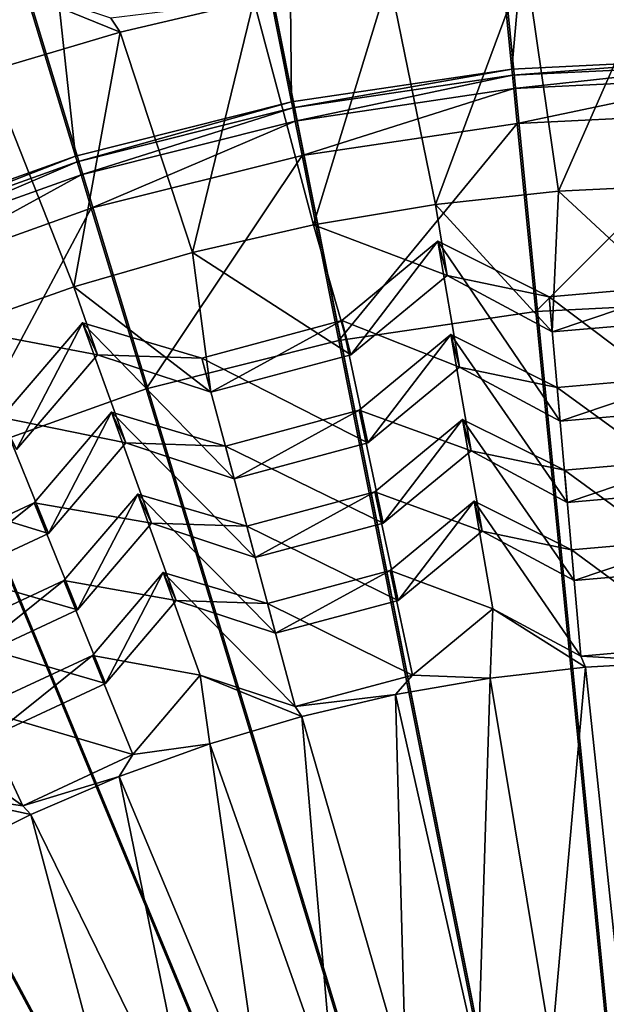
# Model space of a CAD drawing. Extents: x -3.87 to 3.87, y -3.87 to 3.87.
# Tile 72 of 115: x -0.36 to -0.07, y 0.67 to 1.16. Entities that reach past the tile are written whole.
import ezdxf

# ---------------------------------------------------------------- set-up
doc = ezdxf.new("R2010")
doc.units = 0
doc.layers.get('0').update_dxf_attribs({"linetype": 'CONTINUOUS'})

msp = doc.modelspace()

# ---------------------------------------------------------------- linework, layer by layer
for p in [(-0.309859, 1.15513, 8.071522), (-0.112862, 1.136498, 7.281732), (-0.112862, 1.136498, 4.659655), (-0.11286, 1.136498, 7.281732), (-0.11286, 1.136498, 4.659655), (-0.112561, 1.133446, 4.652433), (-0.111902, 1.12675, 4.646922), (-0.223722, 1.120067, 7.281732), (-0.223722, 1.120067, 4.659655), (-0.22372, 1.120067, 7.281732), (-0.22372, 1.120067, 4.659655), (-0.223123, 1.117059, 4.652433), (-0.221811, 1.110461, 4.646922), (-0.110175, 1.109218, 4.64179), (-0.332431, 1.092823, 7.281732), (-0.332431, 1.092823, 4.659655), (-0.332429, 1.092823, 7.281732), (-0.332429, 1.092823, 4.659655), (-0.33154, 1.089888, 4.652433), (-0.218374, 1.093182, 4.64179), (-0.329587, 1.08345, 4.646922), (-0.089347, 1.075144, 8.070345), (-0.324474, 1.066592, 4.64179), (-0.151283, 1.06846, 8.070345), (-0.212727, 1.058185, 8.070345), (-0.150084, 1.049983, 8.05003), (-0.150084, 1.049983, 8.05003), (-0.273469, 1.044356, 8.070345), (-0.145475, 1.03278, 8.056915), (-0.145475, 1.03278, 8.056915), (-0.333304, 1.027017, 8.070343), (-0.094061, 1.02206, 8.05003), (-0.094061, 1.02206, 8.05003), (-0.100865, 1.01469, 4.64179), (-0.328884, 1.008989, 8.05003), (-0.328884, 1.008989, 8.05003), (-0.198403, 1.010099, 8.05003), (-0.198403, 1.010099, 8.05003), (-0.14356, 1.003058, 7.915108), (-0.14356, 1.003058, 7.915108), (-0.09251, 1.004319, 8.056915), (-0.09251, 1.004319, 8.056915), (-0.199843, 1.00002, 4.64179), (-0.321358, 0.992848, 8.056917), (-0.321358, 0.992848, 8.056917), (-0.268864, 0.991219, 8.05003), (-0.268864, 0.991219, 8.05003), (-0.193794, 0.992896, 8.056915), (-0.193794, 0.992896, 8.056915), (-0.139159, 0.98663, 7.945863), (-0.139159, 0.98663, 7.945863), (-0.090059, 0.976393, 7.915108), (-0.090059, 0.976393, 7.915108), (-0.2969, 0.975696, 4.64179), (-0.264255, 0.974017, 8.056915), (-0.264255, 0.974017, 8.056915), (-0.314312, 0.96391, 7.915109), (-0.314312, 0.96391, 7.915109), (-0.189704, 0.964969, 7.915108), (-0.189704, 0.964969, 7.915108), (-0.13761, 0.960262, 7.788809), (-0.13761, 0.960262, 7.788809), (-0.088577, 0.95945, 7.945863), (-0.088577, 0.95945, 7.945863), (-0.307125, 0.948496, 7.945863), (-0.307125, 0.948496, 7.945863), (-0.256993, 0.946939, 7.915108), (-0.256993, 0.946939, 7.915108), (-0.185302, 0.948541, 7.945863), (-0.185302, 0.948541, 7.945863), (-0.133398, 0.94454, 7.823678), (-0.133398, 0.94454, 7.823678), (-0.086409, 0.934742, 7.788809), (-0.086408, 0.934742, 7.788809), (-0.252592, 0.930511, 7.945863), (-0.252592, 0.930511, 7.945863), (-0.301022, 0.922796, 7.788809), (-0.301022, 0.922796, 7.788809), (-0.181771, 0.92381, 7.788809), (-0.18177, 0.92381, 7.788809), (-0.353141, 0.918386, 7.915109), (-0.353141, 0.918386, 7.915109), (-0.131895, 0.919157, 7.670833), (-0.131895, 0.919157, 7.670833), (-0.08499, 0.918528, 7.823678), (-0.08499, 0.918528, 7.823678), (-0.294144, 0.908044, 7.823678), (-0.294144, 0.908044, 7.823678), (-0.177558, 0.908088, 7.823678), (-0.177558, 0.908088, 7.823678), (-0.345953, 0.902973, 7.945863), (-0.345953, 0.902972, 7.945863), (-0.246167, 0.906555, 7.788809), (-0.246167, 0.906555, 7.788809), (-0.127864, 0.904113, 7.696638), (-0.127864, 0.904113, 7.696638), (-0.082903, 0.894739, 7.670831), (-0.082902, 0.894739, 7.670831), (-0.241955, 0.890833, 7.823678), (-0.241955, 0.890833, 7.823678), (-0.288258, 0.883308, 7.670833), (-0.288258, 0.883308, 7.670833), (-0.17415, 0.884278, 7.670833), (-0.17415, 0.884278, 7.670833), (-0.338182, 0.87923, 7.788809), (-0.338182, 0.87923, 7.788809), (-0.081545, 0.879223, 7.696636), (-0.081545, 0.879223, 7.696636), (-0.281676, 0.869192, 7.696638), (-0.281676, 0.869192, 7.696638), (-0.235769, 0.867767, 7.670833), (-0.235769, 0.867767, 7.670833), (-0.170119, 0.869234, 7.696638), (-0.170119, 0.869234, 7.696638), (-0.331303, 0.864478, 7.823678), (-0.331303, 0.864478, 7.823678), (-0.12251, 0.864994, 7.568016), (-0.12251, 0.864994, 7.568016), (-0.231738, 0.852724, 7.696638), (-0.231738, 0.852724, 7.696638), (-0.323814, 0.841621, 7.670833), (-0.323814, 0.841621, 7.670833), (-0.078212, 0.84119, 7.568016), (-0.078212, 0.84119, 7.568016), (-0.075797, 0.835646, 7.560863), (-0.317232, 0.827506, 7.696638), (-0.317232, 0.827506, 7.696638), (-0.269611, 0.831596, 7.568017), (-0.269611, 0.831596, 7.568017), (-0.162921, 0.831636, 7.568016), (-0.162921, 0.831636, 7.568016), (-0.123831, 0.83015, 7.560863), (-0.171465, 0.821872, 7.560863), (-0.221852, 0.815846, 7.568016), (-0.221852, 0.815846, 7.568016), (-0.218536, 0.810837, 7.560863), (-0.264887, 0.797085, 7.560862), (-0.303616, 0.791728, 7.568017), (-0.303616, 0.791728, 7.568017), (-0.310359, 0.78066, 7.560862), (-0.358909, 0.765945, 7.568017), (-0.358909, 0.765945, 7.568017), (-0.3548, 0.76162, 7.560862)]:
    msp.add_point(p)
for points in [[(0.000003, 3.080139, 4.599773), (-0.301899, 3.065271, 4.599773), (0.000004, 0, 4.599773)], [(-0.301899, 3.065271, 4.599773), (-0.600901, 3.020955, 4.599773), (0.000004, 0, 4.599773)], [(-0.600901, 3.020955, 4.599773), (-0.894103, 2.947474, 4.599773), (0.000004, 0, 4.599773)], [(-0.894103, 2.947474, 4.599773), (-1.178714, 2.845677, 4.599773), (0.000004, 0, 4.599773)], [(-1.178714, 2.845677, 4.599773), (-1.451946, 2.716408, 4.599773), (0.000004, 0, 4.599773)], [(-1.451946, 2.716408, 4.599773), (-1.71123, 2.561041, 4.599773), (0.000004, 0, 4.599773)], [(-1.71123, 2.561041, 4.599773), (-1.953992, 2.380951, 4.599772), (0.000004, 0, 4.599773)], [(-0.000927, 2.402295, 7.281732), (-0.112862, 1.136498, 7.281732), (-0.23639, 2.390699, 7.281732)], [(-0.000927, 2.402295, 7.281732), (-0.000927, 1.14201, 7.281732), (-0.112862, 1.136498, 7.281732)], [(-0.23639, 2.390699, 7.281732), (-0.223722, 1.120067, 7.281732), (-0.469591, 2.356136, 7.281732)], [(-0.23639, 2.390699, 7.281732), (-0.112862, 1.136498, 7.281732), (-0.223722, 1.120067, 7.281732)], [(-1.953992, 2.380951, 4.599772), (-2.177983, 2.177987, 4.599772), (0.000004, 0, 4.599773)], [(-0.469591, 2.356136, 7.281732), (-0.332431, 1.092823, 7.281732), (-0.698268, 2.298827, 7.281732)], [(-0.469591, 2.356136, 7.281732), (-0.223722, 1.120067, 7.281732), (-0.332431, 1.092823, 7.281732)], [(-0.698268, 2.298827, 7.281732), (-0.332431, 1.092823, 7.281732), (-0.437955, 1.05508, 7.281732)], [(-2.177983, 2.177987, 4.599772), (-2.380948, 1.953996, 4.599772), (0.000004, 0, 4.599773)], [(-2.380948, 1.953996, 4.599772), (-2.561038, 1.711233, 4.599772), (0.000004, 0, 4.599773)], [(0, 1.718222, 8.640915), (-0.335209, 1.685207, 8.640915), (0, 0, 8.640915)], [(-2.561038, 1.711233, 4.599772), (-2.716404, 1.45195, 4.599772), (0.000004, 0, 4.599773)], [(-0.335209, 1.685207, 8.640915), (-0.657536, 1.587431, 8.640915), (0, 0, 8.640915)], [(-0.657536, 1.587431, 8.640915), (-0.954594, 1.42865, 8.640915), (0, 0, 8.640915)], [(-2.716404, 1.45195, 4.599772), (-2.845673, 1.178718, 4.599772), (0.000004, 0, 4.599773)], [(-0.954594, 1.42865, 8.640915), (-1.214967, 1.214967, 8.640915), (0, 0, 8.640915)], [(-1.214967, 1.214967, 8.640915), (-1.42865, 0.954593, 8.640915), (0, 0, 8.640915)], [(-0.036985, 1.194417, 8.071522), (-0.105946, 1.19057, 8.071522), (-0.089347, 1.075144, 8.070345)], [(-0.027126, 1.078216, 8.070345), (-0.036985, 1.194417, 8.071522), (-0.089347, 1.075144, 8.070345)], [(-0.105946, 1.19057, 8.071522), (-0.174566, 1.18272, 8.071522), (-0.151283, 1.06846, 8.070345)], [(-0.089347, 1.075144, 8.070345), (-0.105946, 1.19057, 8.071522), (-0.151283, 1.06846, 8.070345)], [(-0.309859, 1.15513, 8.071522), (-0.314596, 1.162286, 8.078861), (-0.382823, 1.184786, 8.078861)], [(-0.309859, 1.15513, 8.071522), (-0.382823, 1.184786, 8.078861), (-0.376074, 1.135484, 8.071522)], [(-0.174566, 1.18272, 8.071522), (-0.242614, 1.170894, 8.071522), (-0.212727, 1.058185, 8.070345)], [(-0.151283, 1.06846, 8.070345), (-0.174566, 1.18272, 8.071522), (-0.212727, 1.058185, 8.070345)], [(-2.845673, 1.178718, 4.599772), (-2.94747, 0.894106, 4.599772), (0.000004, 0, 4.599773)], [(-0.242614, 1.170894, 8.071522), (-0.314596, 1.162286, 8.078861), (-0.309859, 1.15513, 8.071522)], [(-0.242614, 1.170894, 8.071522), (-0.309859, 1.15513, 8.071522), (-0.273469, 1.044356, 8.070345)], [(-0.212727, 1.058185, 8.070345), (-0.242614, 1.170894, 8.071522), (-0.273469, 1.044356, 8.070345)], [(-0.309859, 1.15513, 8.071522), (-0.376074, 1.135484, 8.071522), (-0.333304, 1.027017, 8.070343)], [(-0.273469, 1.044356, 8.070345), (-0.309859, 1.15513, 8.071522), (-0.333304, 1.027017, 8.070343)], [(-0.000927, 1.14201, 4.659655), (-0.112561, 1.133446, 4.652433), (-0.112862, 1.136498, 4.659655)], [(-0.000925, 1.14201, 7.281732), (-0.000925, 1.14201, 4.659655), (-0.11286, 1.136498, 4.659655)], [(-0.000925, 1.14201, 7.281732), (-0.11286, 1.136498, 4.659655), (-0.11286, 1.136498, 7.281732)], [(-0.000927, 1.14201, 4.659655), (-0.000927, 1.138943, 4.652433), (-0.112561, 1.133446, 4.652433)], [(-0.333304, 1.027017, 8.070343), (-0.376074, 1.135484, 8.071522), (-0.39203, 1.006229, 8.070343)], [(-0.112862, 1.136498, 4.659655), (-0.223123, 1.117059, 4.652433), (-0.223722, 1.120067, 4.659655)], [(-0.11286, 1.136498, 7.281732), (-0.11286, 1.136498, 4.659655), (-0.22372, 1.120067, 4.659655)], [(-0.11286, 1.136498, 7.281732), (-0.22372, 1.120067, 4.659655), (-0.22372, 1.120067, 7.281732)], [(-0.112862, 1.136498, 4.659655), (-0.112561, 1.133446, 4.652433), (-0.223123, 1.117059, 4.652433)], [(-0.000927, 1.138943, 4.652433), (-0.111902, 1.12675, 4.646922), (-0.112561, 1.133446, 4.652433)], [(-0.000927, 1.138943, 4.652433), (-0.000927, 1.132215, 4.646922), (-0.111902, 1.12675, 4.646922)], [(-0.112561, 1.133446, 4.652433), (-0.221811, 1.110461, 4.646922), (-0.223123, 1.117059, 4.652433)], [(-0.112561, 1.133446, 4.652433), (-0.111902, 1.12675, 4.646922), (-0.221811, 1.110461, 4.646922)], [(-0.000927, 1.132215, 4.646922), (-0.110175, 1.109218, 4.64179), (-0.111902, 1.12675, 4.646922)], [(-0.000927, 1.132215, 4.646922), (-0.000927, 1.114598, 4.64179), (-0.110175, 1.109218, 4.64179)], [(-0.111902, 1.12675, 4.646922), (-0.218374, 1.093182, 4.64179), (-0.221811, 1.110461, 4.646922)], [(-0.111902, 1.12675, 4.646922), (-0.110175, 1.109218, 4.64179), (-0.218374, 1.093182, 4.64179)], [(-0.223722, 1.120067, 4.659655), (-0.33154, 1.089888, 4.652433), (-0.332431, 1.092823, 4.659655)], [(-0.22372, 1.120067, 7.281732), (-0.22372, 1.120067, 4.659655), (-0.332429, 1.092823, 4.659655)], [(-0.22372, 1.120067, 7.281732), (-0.332429, 1.092823, 4.659655), (-0.332429, 1.092823, 7.281732)], [(-0.223722, 1.120067, 4.659655), (-0.223123, 1.117059, 4.652433), (-0.33154, 1.089888, 4.652433)], [(-0.223123, 1.117059, 4.652433), (-0.329587, 1.08345, 4.646922), (-0.33154, 1.089888, 4.652433)], [(-0.223123, 1.117059, 4.652433), (-0.221811, 1.110461, 4.646922), (-0.329587, 1.08345, 4.646922)], [(-0.221811, 1.110461, 4.646922), (-0.324474, 1.066592, 4.64179), (-0.329587, 1.08345, 4.646922)], [(-0.221811, 1.110461, 4.646922), (-0.218374, 1.093182, 4.64179), (-0.324474, 1.066592, 4.64179)], [(-0.000927, 1.114598, 4.64179), (-0.100865, 1.01469, 4.64179), (-0.110175, 1.109218, 4.64179)], [(-0.000927, 1.114598, 4.64179), (-0.000927, 1.019611, 4.64179), (-0.100865, 1.01469, 4.64179)], [(-0.110175, 1.109218, 4.64179), (-0.199843, 1.00002, 4.64179), (-0.218374, 1.093182, 4.64179)], [(-0.110175, 1.109218, 4.64179), (-0.100865, 1.01469, 4.64179), (-0.199843, 1.00002, 4.64179)], [(-0.332431, 1.092823, 4.659655), (-0.436781, 1.052246, 4.652433), (-0.437955, 1.05508, 4.659655)], [(-0.332429, 1.092823, 7.281732), (-0.332429, 1.092823, 4.659655), (-0.437953, 1.05508, 4.659655)], [(-0.332429, 1.092823, 7.281732), (-0.437953, 1.05508, 4.659655), (-0.437953, 1.05508, 7.281732)], [(-0.332431, 1.092823, 4.659655), (-0.33154, 1.089888, 4.652433), (-0.436781, 1.052246, 4.652433)], [(-0.33154, 1.089888, 4.652433), (-0.434206, 1.046031, 4.646922), (-0.436781, 1.052246, 4.652433)], [(-0.33154, 1.089888, 4.652433), (-0.329587, 1.08345, 4.646922), (-0.434206, 1.046031, 4.646922)], [(-0.218374, 1.093182, 4.64179), (-0.2969, 0.975696, 4.64179), (-0.324474, 1.066592, 4.64179)], [(-0.218374, 1.093182, 4.64179), (-0.199843, 1.00002, 4.64179), (-0.2969, 0.975696, 4.64179)], [(-0.329587, 1.08345, 4.646922), (-0.427465, 1.029755, 4.64179), (-0.434206, 1.046031, 4.646922)], [(-0.329587, 1.08345, 4.646922), (-0.324474, 1.066592, 4.64179), (-0.427465, 1.029755, 4.64179)], [(-0.09251, 1.004319, 8.056915), (-0.089347, 1.075144, 8.070345), (-0.151283, 1.06846, 8.070345)], [(-0.019841, 1.010676, 8.056915), (-0.089347, 1.075144, 8.070345), (-0.09251, 1.004319, 8.056915)], [(-0.019841, 1.010676, 8.056915), (-0.027126, 1.078216, 8.070345), (-0.089347, 1.075144, 8.070345)], [(-0.324474, 1.066592, 4.64179), (-0.391115, 0.941998, 4.64179), (-0.427465, 1.029755, 4.64179)], [(-0.324474, 1.066592, 4.64179), (-0.2969, 0.975696, 4.64179), (-0.391115, 0.941998, 4.64179)], [(-0.145475, 1.03278, 8.056915), (-0.151283, 1.06846, 8.070345), (-0.212727, 1.058185, 8.070345)], [(-0.09251, 1.004319, 8.056915), (-0.151283, 1.06846, 8.070345), (-0.145475, 1.03278, 8.056915)], [(-0.193794, 0.992896, 8.056915), (-0.212727, 1.058185, 8.070345), (-0.273469, 1.044356, 8.070345)], [(-0.145475, 1.03278, 8.056915), (-0.212727, 1.058185, 8.070345), (-0.193794, 0.992896, 8.056915)], [(-0.150084, 1.049983, 8.05003), (-0.193794, 0.992896, 8.056915), (-0.198403, 1.010099, 8.05003)], [(-0.139159, 0.98663, 7.945863), (-0.150084, 1.049983, 8.05003), (-0.198403, 1.010099, 8.05003)], [(-0.150084, 1.049983, 8.05003), (-0.145475, 1.03278, 8.056915), (-0.193794, 0.992896, 8.056915)], [(-0.094061, 1.02206, 8.05003), (-0.145475, 1.03278, 8.056915), (-0.150084, 1.049983, 8.05003)], [(-0.088577, 0.95945, 7.945863), (-0.094061, 1.02206, 8.05003), (-0.150084, 1.049983, 8.05003)], [(-0.088577, 0.95945, 7.945863), (-0.150084, 1.049983, 8.05003), (-0.139159, 0.98663, 7.945863)], [(-0.264255, 0.974017, 8.056915), (-0.273469, 1.044356, 8.070345), (-0.333304, 1.027017, 8.070343)], [(-0.193794, 0.992896, 8.056915), (-0.273469, 1.044356, 8.070345), (-0.264255, 0.974017, 8.056915)], [(-0.094061, 1.02206, 8.05003), (-0.09251, 1.004319, 8.056915), (-0.145475, 1.03278, 8.056915)], [(-0.321358, 0.992848, 8.056917), (-0.333304, 1.027017, 8.070343), (-0.39203, 1.006229, 8.070343)], [(-0.264255, 0.974017, 8.056915), (-0.333304, 1.027017, 8.070343), (-0.321358, 0.992848, 8.056917)], [(-0.021393, 1.028418, 8.05003), (-0.09251, 1.004319, 8.056915), (-0.094061, 1.02206, 8.05003)], [(-0.019179, 0.965521, 7.945863), (-0.021393, 1.028418, 8.05003), (-0.094061, 1.02206, 8.05003)], [(-0.021393, 1.028418, 8.05003), (-0.019841, 1.010676, 8.056915), (-0.09251, 1.004319, 8.056915)], [(-0.019179, 0.965521, 7.945863), (-0.094061, 1.02206, 8.05003), (-0.088577, 0.95945, 7.945863)], [(-0.000927, 1.019611, 4.64179), (-0.000926, 0.000001, 4.641794), (-0.100865, 1.01469, 4.64179)], [(-0.100865, 1.01469, 4.64179), (-0.000926, 0.000001, 4.641794), (-0.199843, 1.00002, 4.64179)], [(-0.321358, 0.992848, 8.056917), (-0.39203, 1.006229, 8.070343), (-0.362017, 0.94518, 8.056917)], [(-0.328884, 1.008989, 8.05003), (-0.362017, 0.94518, 8.056917), (-0.369543, 0.96132, 8.05003)], [(-0.307125, 0.948496, 7.945863), (-0.328884, 1.008989, 8.05003), (-0.369543, 0.96132, 8.05003)], [(-0.328884, 1.008989, 8.05003), (-0.321358, 0.992848, 8.056917), (-0.362017, 0.94518, 8.056917)], [(-0.268864, 0.991219, 8.05003), (-0.321358, 0.992848, 8.056917), (-0.328884, 1.008989, 8.05003)], [(-0.252592, 0.930511, 7.945863), (-0.268864, 0.991219, 8.05003), (-0.328884, 1.008989, 8.05003)], [(-0.252592, 0.930511, 7.945863), (-0.328884, 1.008989, 8.05003), (-0.307125, 0.948496, 7.945863)], [(-0.198403, 1.010099, 8.05003), (-0.264255, 0.974017, 8.056915), (-0.268864, 0.991219, 8.05003)], [(-0.185302, 0.948541, 7.945863), (-0.198403, 1.010099, 8.05003), (-0.268864, 0.991219, 8.05003)], [(-0.198403, 1.010099, 8.05003), (-0.193794, 0.992896, 8.056915), (-0.264255, 0.974017, 8.056915)], [(-0.139159, 0.98663, 7.945863), (-0.198403, 1.010099, 8.05003), (-0.185302, 0.948541, 7.945863)], [(-0.133398, 0.94454, 7.823678), (-0.14356, 1.003058, 7.915108), (-0.189704, 0.964969, 7.915108)], [(-0.14356, 1.003058, 7.915108), (-0.185302, 0.948541, 7.945863), (-0.189704, 0.964969, 7.915108)], [(-0.14356, 1.003058, 7.915108), (-0.139159, 0.98663, 7.945863), (-0.185302, 0.948541, 7.945863)], [(-0.08499, 0.918528, 7.823678), (-0.090059, 0.976393, 7.915108), (-0.14356, 1.003058, 7.915108)], [(-0.08499, 0.918528, 7.823678), (-0.14356, 1.003058, 7.915108), (-0.133398, 0.94454, 7.823678)], [(-0.090059, 0.976393, 7.915108), (-0.139159, 0.98663, 7.945863), (-0.14356, 1.003058, 7.915108)], [(-0.199843, 1.00002, 4.64179), (-0.000926, 0.000001, 4.641794), (-0.2969, 0.975696, 4.64179)], [(-0.268864, 0.991219, 8.05003), (-0.264255, 0.974017, 8.056915), (-0.321358, 0.992848, 8.056917)], [(-0.185302, 0.948541, 7.945863), (-0.268864, 0.991219, 8.05003), (-0.252592, 0.930511, 7.945863)], [(-0.090059, 0.976393, 7.915108), (-0.088577, 0.95945, 7.945863), (-0.139159, 0.98663, 7.945863)], [(-0.018575, 0.924338, 7.823678), (-0.020661, 0.982464, 7.915108), (-0.090059, 0.976393, 7.915108)], [(-0.020661, 0.982464, 7.915108), (-0.088577, 0.95945, 7.945863), (-0.090059, 0.976393, 7.915108)], [(-0.020661, 0.982464, 7.915108), (-0.019179, 0.965521, 7.945863), (-0.088577, 0.95945, 7.945863)], [(-0.018575, 0.924338, 7.823678), (-0.090059, 0.976393, 7.915108), (-0.08499, 0.918528, 7.823678)], [(-0.2969, 0.975696, 4.64179), (-0.000926, 0.000001, 4.641794), (-0.391115, 0.941998, 4.64179)], [(-0.345953, 0.902972, 7.945863), (-0.369543, 0.96132, 8.05003), (-0.435655, 0.930492, 8.05003)], [(-0.307125, 0.948496, 7.945863), (-0.369543, 0.96132, 8.05003), (-0.345953, 0.902972, 7.945863)], [(-0.294144, 0.908044, 7.823678), (-0.314312, 0.96391, 7.915109), (-0.353141, 0.918386, 7.915109)], [(-0.314312, 0.96391, 7.915109), (-0.345953, 0.902973, 7.945863), (-0.353141, 0.918386, 7.915109)], [(-0.314312, 0.96391, 7.915109), (-0.307125, 0.948496, 7.945863), (-0.345953, 0.902973, 7.945863)], [(-0.241955, 0.890833, 7.823678), (-0.256993, 0.946939, 7.915108), (-0.314312, 0.96391, 7.915109)], [(-0.241955, 0.890833, 7.823678), (-0.314312, 0.96391, 7.915109), (-0.294144, 0.908044, 7.823678)], [(-0.256993, 0.946939, 7.915108), (-0.307125, 0.948496, 7.945863), (-0.314312, 0.96391, 7.915109)], [(-0.177558, 0.908088, 7.823678), (-0.189704, 0.964969, 7.915108), (-0.256993, 0.946939, 7.915108)], [(-0.189704, 0.964969, 7.915108), (-0.252592, 0.930511, 7.945863), (-0.256993, 0.946939, 7.915108)], [(-0.189704, 0.964969, 7.915108), (-0.185302, 0.948541, 7.945863), (-0.252592, 0.930511, 7.945863)], [(-0.133398, 0.94454, 7.823678), (-0.189704, 0.964969, 7.915108), (-0.177558, 0.908088, 7.823678)], [(-0.127864, 0.904113, 7.696638), (-0.13761, 0.960262, 7.788809), (-0.181771, 0.92381, 7.788809)], [(-0.13761, 0.960262, 7.788809), (-0.177558, 0.908088, 7.823678), (-0.18177, 0.92381, 7.788809)], [(-0.13761, 0.960262, 7.788809), (-0.133398, 0.94454, 7.823678), (-0.177558, 0.908088, 7.823678)], [(-0.081545, 0.879223, 7.696636), (-0.086409, 0.934742, 7.788809), (-0.13761, 0.960262, 7.788809)], [(-0.081545, 0.879223, 7.696636), (-0.13761, 0.960262, 7.788809), (-0.127864, 0.904113, 7.696638)], [(-0.086408, 0.934742, 7.788809), (-0.133398, 0.94454, 7.823678), (-0.13761, 0.960262, 7.788809)], [(-1.42865, 0.954593, 8.640915), (-1.587431, 0.657535, 8.640915), (0, 0, 8.640915)], [(-0.256993, 0.946939, 7.915108), (-0.252592, 0.930511, 7.945863), (-0.307125, 0.948496, 7.945863)], [(-0.177558, 0.908088, 7.823678), (-0.256993, 0.946939, 7.915108), (-0.241955, 0.890833, 7.823678)], [(-0.391115, 0.941998, 4.64179), (-0.000926, 0.000001, 4.641794), (-0.481562, 0.899207, 4.64179)], [(-0.086408, 0.934742, 7.788809), (-0.08499, 0.918528, 7.823678), (-0.133398, 0.94454, 7.823678)], [(-0.017996, 0.884783, 7.696636), (-0.019994, 0.940552, 7.788809), (-0.086409, 0.934742, 7.788809)], [(-0.019994, 0.940552, 7.788809), (-0.08499, 0.918528, 7.823678), (-0.086408, 0.934742, 7.788809)], [(-0.019994, 0.940552, 7.788809), (-0.018575, 0.924338, 7.823678), (-0.08499, 0.918528, 7.823678)], [(-0.017996, 0.884783, 7.696636), (-0.086409, 0.934742, 7.788809), (-0.081545, 0.879223, 7.696636)], [(-0.345953, 0.902972, 7.945863), (-0.435655, 0.930492, 8.05003), (-0.409089, 0.873532, 7.945863)], [(-0.281676, 0.869192, 7.696638), (-0.301022, 0.922796, 7.788809), (-0.338182, 0.87923, 7.788809)], [(-0.301022, 0.922796, 7.788809), (-0.331303, 0.864478, 7.823678), (-0.338182, 0.87923, 7.788809)], [(-0.301022, 0.922796, 7.788809), (-0.294144, 0.908044, 7.823678), (-0.331303, 0.864478, 7.823678)], [(-0.231738, 0.852724, 7.696638), (-0.246167, 0.906555, 7.788809), (-0.301022, 0.922796, 7.788809)], [(-0.231738, 0.852724, 7.696638), (-0.301022, 0.922796, 7.788809), (-0.281676, 0.869192, 7.696638)], [(-0.246167, 0.906555, 7.788809), (-0.294144, 0.908044, 7.823678), (-0.301022, 0.922796, 7.788809)], [(-0.170119, 0.869234, 7.696638), (-0.181771, 0.92381, 7.788809), (-0.246167, 0.906555, 7.788809)], [(-0.18177, 0.92381, 7.788809), (-0.241955, 0.890833, 7.823678), (-0.246167, 0.906555, 7.788809)], [(-0.18177, 0.92381, 7.788809), (-0.177558, 0.908088, 7.823678), (-0.241955, 0.890833, 7.823678)], [(-0.127864, 0.904113, 7.696638), (-0.181771, 0.92381, 7.788809), (-0.170119, 0.869234, 7.696638)], [(-0.331303, 0.864478, 7.823678), (-0.353141, 0.918386, 7.915109), (-0.416277, 0.888946, 7.915109)], [(-0.353141, 0.918386, 7.915109), (-0.409089, 0.873532, 7.945863), (-0.416277, 0.888946, 7.915109)], [(-0.353141, 0.918386, 7.915109), (-0.345953, 0.902973, 7.945863), (-0.409089, 0.873532, 7.945863)], [(-0.294144, 0.908044, 7.823678), (-0.353141, 0.918386, 7.915109), (-0.331303, 0.864478, 7.823678)], [(-0.12251, 0.864994, 7.568016), (-0.131895, 0.919157, 7.670833), (-0.17415, 0.884278, 7.670833)], [(-0.131895, 0.919157, 7.670833), (-0.170119, 0.869234, 7.696638), (-0.17415, 0.884278, 7.670833)], [(-0.131895, 0.919157, 7.670833), (-0.127864, 0.904113, 7.696638), (-0.170119, 0.869234, 7.696638)], [(-0.078212, 0.84119, 7.568016), (-0.082903, 0.894739, 7.670831), (-0.131895, 0.919157, 7.670833)], [(-0.078212, 0.84119, 7.568016), (-0.131895, 0.919157, 7.670833), (-0.12251, 0.864994, 7.568016)], [(-0.082902, 0.894739, 7.670831), (-0.127864, 0.904113, 7.696638), (-0.131895, 0.919157, 7.670833)], [(-0.246167, 0.906555, 7.788809), (-0.241955, 0.890833, 7.823678), (-0.294144, 0.908044, 7.823678)], [(-0.170119, 0.869234, 7.696638), (-0.246167, 0.906555, 7.788809), (-0.231738, 0.852724, 7.696638)], [(-0.082902, 0.894739, 7.670831), (-0.081545, 0.879223, 7.696636), (-0.127864, 0.904113, 7.696638)], [(-0.481562, 0.899207, 4.64179), (-0.000926, 0.000001, 4.641794), (-0.567392, 0.847776, 4.64179)], [(-0.017435, 0.846507, 7.568016), (-0.019353, 0.900298, 7.670831), (-0.082903, 0.894739, 7.670831)], [(-0.019353, 0.900298, 7.670831), (-0.081545, 0.879223, 7.696636), (-0.082902, 0.894739, 7.670831)], [(-0.019353, 0.900298, 7.670831), (-0.017996, 0.884783, 7.696636), (-0.081545, 0.879223, 7.696636)], [(-2.94747, 0.894106, 4.599772), (-3.020951, 0.600905, 4.599772), (0.000004, 0, 4.599773)], [(-0.017435, 0.846507, 7.568016), (-0.082903, 0.894739, 7.670831), (-0.078212, 0.84119, 7.568016)], [(-0.331303, 0.864478, 7.823678), (-0.416277, 0.888946, 7.915109), (-0.391725, 0.836303, 7.823678)], [(-0.269611, 0.831596, 7.568017), (-0.288258, 0.883308, 7.670833), (-0.323814, 0.841621, 7.670833)], [(-0.288258, 0.883308, 7.670833), (-0.317232, 0.827506, 7.696638), (-0.323814, 0.841621, 7.670833)], [(-0.288258, 0.883308, 7.670833), (-0.281676, 0.869192, 7.696638), (-0.317232, 0.827506, 7.696638)], [(-0.221852, 0.815846, 7.568016), (-0.235769, 0.867767, 7.670833), (-0.288258, 0.883308, 7.670833)], [(-0.221852, 0.815846, 7.568016), (-0.288258, 0.883308, 7.670833), (-0.269611, 0.831596, 7.568017)], [(-0.235769, 0.867767, 7.670833), (-0.281676, 0.869192, 7.696638), (-0.288258, 0.883308, 7.670833)], [(-0.162921, 0.831636, 7.568016), (-0.17415, 0.884278, 7.670833), (-0.235769, 0.867767, 7.670833)], [(-0.17415, 0.884278, 7.670833), (-0.231738, 0.852724, 7.696638), (-0.235769, 0.867767, 7.670833)], [(-0.17415, 0.884278, 7.670833), (-0.170119, 0.869234, 7.696638), (-0.231738, 0.852724, 7.696638)], [(-0.12251, 0.864994, 7.568016), (-0.17415, 0.884278, 7.670833), (-0.162921, 0.831636, 7.568016)], [(-0.317232, 0.827506, 7.696638), (-0.338182, 0.87923, 7.788809), (-0.398604, 0.851055, 7.788809)], [(-0.338182, 0.87923, 7.788809), (-0.391725, 0.836303, 7.823678), (-0.398604, 0.851055, 7.788809)], [(-0.338182, 0.87923, 7.788809), (-0.331303, 0.864478, 7.823678), (-0.391725, 0.836303, 7.823678)], [(-0.281676, 0.869192, 7.696638), (-0.338182, 0.87923, 7.788809), (-0.317232, 0.827506, 7.696638)], [(-0.235769, 0.867767, 7.670833), (-0.231738, 0.852724, 7.696638), (-0.281676, 0.869192, 7.696638)], [(-0.162921, 0.831636, 7.568016), (-0.235769, 0.867767, 7.670833), (-0.221852, 0.815846, 7.568016)], [(-0.123831, 0.83015, 7.560863), (-0.12251, 0.864994, 7.568016), (-0.162921, 0.831636, 7.568016)], [(-0.075797, 0.835646, 7.560863), (-0.12251, 0.864994, 7.568016), (-0.123831, 0.83015, 7.560863)], [(-0.075797, 0.835646, 7.560863), (-0.078212, 0.84119, 7.568016), (-0.12251, 0.864994, 7.568016)], [(-0.567392, 0.847776, 4.64179), (-0.000926, 0.000001, 4.641794), (-0.647753, 0.788161, 4.64179)], [(-0.317232, 0.827506, 7.696638), (-0.398604, 0.851055, 7.788809), (-0.375048, 0.800546, 7.696638)], [(-0.027524, 0.838338, 7.560863), (-0.017435, 0.846507, 7.568016), (-0.078212, 0.84119, 7.568016)], [(-0.303616, 0.791728, 7.568017), (-0.323814, 0.841621, 7.670833), (-0.381629, 0.814661, 7.670833)], [(-0.323814, 0.841621, 7.670833), (-0.375047, 0.800546, 7.696638), (-0.381629, 0.814661, 7.670833)], [(-0.323814, 0.841621, 7.670833), (-0.317232, 0.827506, 7.696638), (-0.375047, 0.800546, 7.696638)], [(-0.269611, 0.831596, 7.568017), (-0.323814, 0.841621, 7.670833), (-0.303616, 0.791728, 7.568017)], [(-0.027524, 0.838338, 7.560863), (-0.078212, 0.84119, 7.568016), (-0.075797, 0.835646, 7.560863)], [(-0.027524, 0.838338, 7.560863), (-0.075797, 0.835646, 7.560863), (-0.055788, 0.648081, 7.563172)], [(-0.075797, 0.835646, 7.560863), (-0.123831, 0.83015, 7.560863), (-0.09295, 0.644071, 7.563172)], [(-0.055788, 0.648081, 7.563172), (-0.075797, 0.835646, 7.560863), (-0.09295, 0.644071, 7.563172)], [(-0.264887, 0.797085, 7.560862), (-0.269611, 0.831596, 7.568017), (-0.303616, 0.791728, 7.568017)], [(-0.218536, 0.810837, 7.560863), (-0.221852, 0.815846, 7.568016), (-0.269611, 0.831596, 7.568017)], [(-0.218536, 0.810837, 7.560863), (-0.269611, 0.831596, 7.568017), (-0.264887, 0.797085, 7.560862)], [(-0.171465, 0.821872, 7.560863), (-0.162921, 0.831636, 7.568016), (-0.221852, 0.815846, 7.568016)], [(-0.123831, 0.83015, 7.560863), (-0.162921, 0.831636, 7.568016), (-0.171465, 0.821872, 7.560863)], [(-0.123831, 0.83015, 7.560863), (-0.171465, 0.821872, 7.560863), (-0.129816, 0.637906, 7.56317)], [(-0.09295, 0.644071, 7.563172), (-0.123831, 0.83015, 7.560863), (-0.129816, 0.637906, 7.56317)], [(-0.358909, 0.765945, 7.568017), (-0.381629, 0.814661, 7.670833), (-0.436019, 0.82085, 7.670833)], [(-0.358909, 0.765945, 7.568017), (-0.436019, 0.82085, 7.670833), (-0.408677, 0.773162, 7.568017)], [(-0.171465, 0.821872, 7.560863), (-0.221852, 0.815846, 7.568016), (-0.218536, 0.810837, 7.560863)], [(-0.171465, 0.821872, 7.560863), (-0.218536, 0.810837, 7.560863), (-0.166261, 0.629608, 7.56317)], [(-0.129816, 0.637906, 7.56317), (-0.171465, 0.821872, 7.560863), (-0.166261, 0.629608, 7.56317)], [(-0.303616, 0.791728, 7.568017), (-0.381629, 0.814661, 7.670833), (-0.358909, 0.765945, 7.568017)], [(-0.218536, 0.810837, 7.560863), (-0.264887, 0.797085, 7.560862), (-0.202162, 0.619205, 7.56317)], [(-0.166261, 0.629608, 7.56317), (-0.218536, 0.810837, 7.560863), (-0.202162, 0.619205, 7.56317)], [(-0.264887, 0.797085, 7.560862), (-0.303616, 0.791728, 7.568017), (-0.310359, 0.78066, 7.560862)], [(-0.264887, 0.797085, 7.560862), (-0.310359, 0.78066, 7.560862), (-0.237398, 0.606733, 7.56317)], [(-0.202162, 0.619205, 7.56317), (-0.264887, 0.797085, 7.560862), (-0.237398, 0.606733, 7.56317)], [(-0.647753, 0.788161, 4.64179), (-0.000926, 0.000001, 4.641794), (-0.7219, 0.720974, 4.64179)], [(-0.310359, 0.78066, 7.560862), (-0.303616, 0.791728, 7.568017), (-0.358909, 0.765945, 7.568017)], [(-0.310359, 0.78066, 7.560862), (-0.358909, 0.765945, 7.568017), (-0.3548, 0.76162, 7.560862)], [(-0.310359, 0.78066, 7.560862), (-0.3548, 0.76162, 7.560862), (-0.271848, 0.592232, 7.56317)], [(-0.237398, 0.606733, 7.56317), (-0.310359, 0.78066, 7.560862), (-0.271848, 0.592232, 7.56317)], [(-0.3548, 0.76162, 7.560862), (-0.358909, 0.765945, 7.568017), (-0.408677, 0.773162, 7.568017)], [(-0.3548, 0.76162, 7.560862), (-0.408677, 0.773162, 7.568017), (-0.398058, 0.740027, 7.560862)], [(-0.3548, 0.76162, 7.560862), (-0.398058, 0.740027, 7.560862), (-0.305398, 0.575753, 7.56317)], [(-0.271848, 0.592232, 7.56317), (-0.3548, 0.76162, 7.560862), (-0.305398, 0.575753, 7.56317)], [(-0.398058, 0.740027, 7.560862), (-0.439987, 0.715956, 7.560862), (-0.337932, 0.557351, 7.56317)], [(-0.305398, 0.575753, 7.56317), (-0.398058, 0.740027, 7.560862), (-0.337932, 0.557351, 7.56317)], [(-0.7219, 0.720974, 4.64179), (-0.000926, 0.000001, 4.641794), (-0.789087, 0.646827, 4.64179)], [(-0.337932, 0.557351, 7.56317), (-0.439987, 0.715956, 7.560862), (-0.369341, 0.537089, 7.563169)]]:
    msp.add_3dface(points)

doc.saveas('drawing.dxf')
